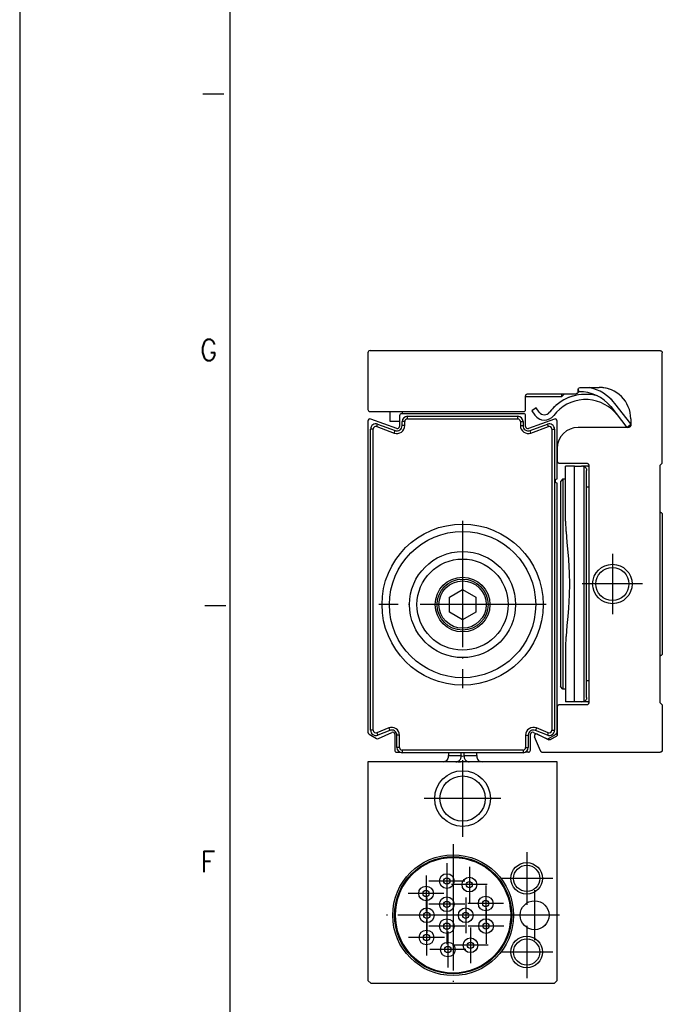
# Model space of a CAD drawing. Header units: inches. Extents: x -381 to 2260, y -418 to 176.
# Tile 3 of 24: x -381 to -320, y -160 to -66. Entities that reach past the tile are written whole.
import ezdxf

# ---------------------------------------------------------------- set-up
doc = ezdxf.new("R2010")
doc.units = ezdxf.units.IN
doc.linetypes.add('DOT_CENTER', pattern=[14, 12, -1, 0, -1])
doc.layers.add('1', color=7, linetype='Continuous')
doc.styles.add('CONVERTER_11', font='txt.shx', dxfattribs={"width": 0.9})

# ---------------------------------------------------------------- blocks, each defined once
blk = doc.blocks.new('Marco_a1', base_point=(38.869, -121.38))
at = {"layer": '1', "color": 2, "linetype": 'Continuous'}
for p, q in [((-381.131, 175.62), (-381.131, -418.38)), ((-361.705, -73.513), (-363.705, -73.513)), ((-361.508, -122.18), (-363.508, -122.18))]:
    blk.add_line(p, q, dxfattribs=at)
at = {"layer": '1', "color": 7, "linetype": 'Continuous'}
blk.add_line((-361.131, 170.62), (-361.131, -413.38), dxfattribs=at)
at = {"layer": '1', "color": 2, "char_height": 2, "attachment_point": 4, "line_spacing_factor": 1.20048, "style": 'CONVERTER_11'}
for s, insert in [('G', (-363.966, -97.846)), ('F', (-363.917, -146.513))]:
    blk.add_mtext(s, dxfattribs=dict(at, insert=insert))
blk = doc.blocks.new('Top', base_point=(38.869, -121.38))
blk.add_blockref('Marco_a1', (38.869, -121.38))
blk = doc.blocks.new('_dummy_frame', base_point=(-381.131, -418.38))
blk.add_blockref('Top', (38.869, -121.38))
blk = doc.blocks.new('SOPORTE_SV_1340__42', base_point=(-348, -136.095))
at = {"color": 7, "linetype": 'Continuous'}
for p, q in [((-348, -98.095), (-348, -103.495)), ((-347.8, -97.895), (-320.2, -97.895)), ((-320.2, -97.895), (-320.19, -97.895)), ((-320.19, -97.895), (-320.179, -97.896)), ((-320.179, -97.896), (-320.169, -97.898)), ((-320.169, -97.898), (-320.158, -97.9)), ((-320.158, -97.9), (-320.128, -97.909)), ((-320.128, -97.909), (-320.109, -97.917)), ((-320.109, -97.917), (-320.074, -97.94)), ((-320.074, -97.94), (-320.051, -97.961)), ((-320.051, -97.961), (-320.027, -97.995)), ((-320.027, -97.995), (-320.017, -98.014)), ((-320.017, -98.014), (-320.004, -98.053)), ((-320.004, -98.053), (-320.003, -98.064)), ((-320.003, -98.064), (-320.001, -98.074)), ((-320.001, -98.074), (-320, -98.085)), ((-320, -98.085), (-320, -98.095)), ((-320, -108.595), (-320, -98.095)), ((-332.983, -102.114), (-332.941, -102.054)), ((-332.941, -102.054), (-332.91, -102.028)), ((-332.91, -102.028), (-332.9, -102.022)), ((-332.9, -102.022), (-332.821, -101.996)), ((-332.821, -101.996), (-332.8, -101.995)), ((-332.8, -101.995), (-328.2, -101.995)), ((-329.3, -101.995), (-329.6, -102.295)), ((-329.6, -101.995), (-329.6, -102.173)), ((-328.2, -101.995), (-328.179, -101.994)), ((-328.179, -101.994), (-328.1, -101.968)), ((-328.166, -101.992), (-328.179, -101.994)), ((-328.148, -101.988), (-328.166, -101.992)), ((-328.132, -101.983), (-328.148, -101.988)), ((-328.1, -101.968), (-328.132, -101.983)), ((-328.1, -101.968), (-328.09, -101.962)), ((-328.066, -101.944), (-328.09, -101.962)), ((-328.09, -101.962), (-328.066, -101.944)), ((-328.079, -101.954), (-328.09, -101.962)), ((-328.066, -101.944), (-328.017, -101.876)), ((-328.047, -101.923), (-328.066, -101.944)), ((-328.039, -101.913), (-328.047, -101.923)), ((-328.017, -101.876), (-328.029, -101.898)), ((-328.017, -101.876), (-328.008, -101.852)), ((-328.012, -101.863), (-328.017, -101.876)), ((-328.008, -101.852), (-328.012, -101.863)), ((-328.008, -101.852), (-328.004, -101.837)), ((-328.004, -101.837), (-328, -101.795)), ((-328.001, -101.815), (-328.004, -101.837)), ((-328, -101.795), (-328.001, -101.815)), ((-328, -101.595), (-327.996, -101.554)), ((-328, -101.795), (-328, -101.595)), ((-327.996, -101.554), (-327.992, -101.538)), ((-327.992, -101.538), (-327.983, -101.514)), ((-327.983, -101.514), (-327.941, -101.454)), ((-327.943, -101.802), (-327.969, -101.488)), ((-327.941, -101.454), (-327.91, -101.428)), ((-327.91, -101.428), (-327.9, -101.422)), ((-327.9, -101.422), (-327.821, -101.396)), ((-327.821, -101.396), (-327.8, -101.395)), ((-327.8, -101.395), (-326, -101.395)), ((-325.645, -101.417), (-325.609, -101.422)), ((-325.364, -101.463), (-325.419, -101.453)), ((-325.202, -101.504), (-325.321, -101.474)), ((-325.063, -101.546), (-325.087, -101.538)), ((-333, -102.195), (-332.996, -102.154)), ((-333, -103.495), (-333, -102.195)), ((-329.6, -102.295), (-333, -102.295)), ((-332.996, -102.154), (-332.992, -102.138)), ((-332.992, -102.138), (-332.983, -102.114)), ((-329.6, -102.173), (-329.6, -102.295)), ((-326.175, -102.2), (-326.47, -102.131)), ((-323.901, -103.701), (-324.519, -102.914)), ((-323, -104.848), (-324.519, -102.914)), ((-323, -104.848), (-324.519, -102.914)), ((-323, -104.848), (-324.519, -102.914)), ((-323, -104.848), (-324.519, -102.914)), ((-323, -104.848), (-324.519, -102.914)), ((-323, -104.848), (-324.519, -102.914)), ((-347.8, -103.695), (-333.2, -103.695)), ((-345.9, -104.645), (-345.9, -103.695)), ((-344.7, -103.895), (-344.7, -103.695)), ((-333.2, -103.695), (-333.19, -103.695)), ((-333.19, -103.695), (-333.179, -103.694)), ((-333.179, -103.694), (-333.169, -103.692)), ((-333.169, -103.692), (-333.159, -103.691)), ((-333.159, -103.691), (-333.128, -103.682)), ((-333.128, -103.682), (-333.109, -103.673)), ((-333.109, -103.673), (-333.074, -103.65)), ((-333.074, -103.65), (-333.059, -103.636)), ((-333.059, -103.636), (-333.044, -103.621)), ((-333.044, -103.621), (-333.027, -103.595)), ((-333.027, -103.595), (-333.017, -103.576)), ((-333.017, -103.576), (-333.004, -103.537)), ((-333.004, -103.537), (-333.002, -103.526)), ((-333.002, -103.526), (-333.001, -103.516)), ((-333.001, -103.516), (-333, -103.505)), ((-333, -103.505), (-333, -103.495)), ((-331.991, -103.331), (-332.4, -103.617)), ((-332.4, -103.617), (-332.112, -104.03)), ((-332.4, -103.617), (-332.112, -104.03)), ((-332.4, -103.617), (-332.112, -104.03)), ((-332.4, -103.617), (-332.112, -104.03)), ((-332.4, -103.617), (-332.112, -104.03)), ((-332.4, -103.617), (-332.112, -104.03)), ((-331.702, -103.743), (-331.991, -103.331)), ((-331.702, -103.743), (-331.991, -103.331)), ((-331.702, -103.743), (-331.991, -103.331)), ((-331.702, -103.743), (-331.991, -103.331)), ((-331.702, -103.743), (-331.991, -103.331)), ((-331.702, -103.743), (-331.991, -103.331)), ((-324.912, -103.223), (-323.368, -105.195)), ((-324.504, -103.764), (-324.316, -103.984)), ((-324.504, -103.764), (-324.316, -103.984)), ((-324.504, -103.764), (-324.316, -103.984)), ((-324.504, -103.764), (-324.316, -103.984)), ((-324.504, -103.764), (-324.316, -103.984)), ((-324.504, -103.764), (-324.316, -103.984)), ((-345, -104.645), (-345.9, -104.645)), ((-323.368, -105.195), (-323, -104.9)), ((-323, -104.395), (-323, -104.995)), ((-323.2, -105.195), (-328, -105.195)), ((-323.19, -105.195), (-323.2, -105.195)), ((-323.179, -105.194), (-323.19, -105.195)), ((-323.169, -105.193), (-323.179, -105.194)), ((-323.158, -105.191), (-323.169, -105.193)), ((-323.119, -105.178), (-323.158, -105.191)), ((-323.1, -105.168), (-323.119, -105.178)), ((-323.074, -105.151), (-323.1, -105.168)), ((-323.059, -105.136), (-323.074, -105.151)), ((-323.045, -105.121), (-323.059, -105.136)), ((-323.022, -105.086), (-323.045, -105.121)), ((-323.013, -105.067), (-323.022, -105.086)), ((-323.005, -105.036), (-323.013, -105.067)), ((-323.003, -105.026), (-323.005, -105.036)), ((-323.001, -105.016), (-323.003, -105.026)), ((-323, -105.005), (-323.001, -105.016)), ((-323, -104.995), (-323, -105.005)), ((-330, -107.195), (-330, -108.395)), ((-330, -108.395), (-330, -108.405)), ((-330, -108.405), (-329.999, -108.416)), ((-329.999, -108.416), (-329.997, -108.426)), ((-329.997, -108.426), (-329.996, -108.436)), ((-329.996, -108.436), (-329.987, -108.467)), ((-329.987, -108.467), (-329.978, -108.486)), ((-329.978, -108.486), (-329.955, -108.521)), ((-329.955, -108.521), (-329.941, -108.536)), ((-329.941, -108.536), (-329.926, -108.551)), ((-329.926, -108.551), (-329.9, -108.568)), ((-329.9, -108.568), (-329.881, -108.578)), ((-329.881, -108.578), (-329.842, -108.591)), ((-329.842, -108.591), (-329.831, -108.592)), ((-329.831, -108.592), (-329.821, -108.594)), ((-329.821, -108.594), (-329.81, -108.595)), ((-329.81, -108.595), (-329.8, -108.595)), ((-329.8, -108.595), (-327.2, -108.595)), ((-327.2, -108.595), (-327.19, -108.595)), ((-327.19, -108.595), (-327.179, -108.596)), ((-327.179, -108.596), (-327.169, -108.598)), ((-327.169, -108.598), (-327.159, -108.599)), ((-327.159, -108.599), (-327.128, -108.608)), ((-327.128, -108.608), (-327.109, -108.617)), ((-327.109, -108.617), (-327.074, -108.64)), ((-327.074, -108.64), (-327.059, -108.654)), ((-327.059, -108.654), (-327.044, -108.669)), ((-320.2, -108.795), (-320, -108.595)), ((-329.2, -114.12), (-329.2, -108.895)), ((-328.357, -108.895), (-329.2, -108.895)), ((-328.357, -108.895), (-327.682, -108.895)), ((-328.357, -131.295), (-328.357, -108.895)), ((-327.092, -108.895), (-327.682, -108.895)), ((-327.43, -108.936), (-327.682, -108.895)), ((-327.43, -108.936), (-327.325, -108.987)), ((-327.43, -131.254), (-327.43, -108.936)), ((-327.325, -108.987), (-327.273, -109.036)), ((-327.273, -109.036), (-327.253, -109.065)), ((-327.253, -109.065), (-327.214, -109.162)), ((-327.214, -109.162), (-327.208, -109.193)), ((-327.208, -109.193), (-327.2, -109.295)), ((-327.2, -110.895), (-327.2, -109.295)), ((-327, -108.9), (-327.092, -108.895)), ((-327.092, -108.895), (-327, -108.9)), ((-327.044, -108.669), (-327.027, -108.695)), ((-327.027, -108.695), (-327.017, -108.714)), ((-327.017, -108.714), (-327.004, -108.753)), ((-327.004, -108.753), (-327.002, -108.764)), ((-327.002, -108.764), (-327.001, -108.774)), ((-327.001, -108.774), (-327, -108.785)), ((-327, -108.785), (-327, -108.795)), ((-327, -108.795), (-327, -131.395)), ((-320.2, -131.395), (-320.2, -108.795)), ((-329.45, -110.095), (-329.7, -110.345)), ((-329.7, -110.345), (-329.7, -120.095)), ((-329.45, -110.095), (-329.2, -110.095)), ((-329.45, -110.095), (-329.45, -118.016)), ((-327, -110.895), (-327.2, -110.895)), ((-327.2, -129.295), (-327.2, -110.895)), ((-320.2, -113.231), (-320.1, -113.288)), ((-320.2, -113.231), (-320.1, -113.288)), ((-320.2, -113.231), (-320.1, -113.288)), ((-320.2, -113.231), (-320.1, -113.288)), ((-320.2, -113.231), (-320.1, -113.288)), ((-320.2, -113.231), (-320.1, -113.288)), ((-320.1, -113.288), (-320, -113.395)), ((-329.2, -114.12), (-329.162, -115.068)), ((-320, -113.395), (-320, -126.795)), ((-329.162, -115.068), (-329.16, -115.096)), ((-329.16, -115.096), (-329.071, -116.14)), ((-329.071, -116.14), (-328.928, -117.693)), ((-329.45, -118.016), (-329.45, -130.095)), ((-328.928, -117.693), (-328.92, -117.793)), ((-328.92, -117.793), (-328.845, -119.049)), ((-328.845, -119.049), (-328.823, -120.097)), ((-329.7, -120.095), (-329.7, -129.845)), ((-328.823, -120.097), (-328.845, -121.141)), ((-328.845, -121.141), (-328.921, -122.401)), ((-328.921, -122.401), (-328.988, -123.185)), ((-328.988, -123.185), (-329.071, -124.05)), ((-329.071, -124.05), (-329.16, -125.094)), ((-329.162, -125.122), (-329.2, -126.07)), ((-329.16, -125.094), (-329.162, -125.122)), ((-329.2, -126.07), (-329.2, -131.295)), ((-320.1, -126.902), (-320.2, -126.959)), ((-320, -126.795), (-320.1, -126.902)), ((-329.45, -130.095), (-329.7, -129.845)), ((-329.2, -130.095), (-329.45, -130.095)), ((-327, -129.295), (-327.2, -129.295)), ((-327.2, -130.895), (-327.2, -129.295)), ((-327.253, -131.125), (-327.273, -131.154)), ((-327.214, -131.028), (-327.253, -131.125)), ((-327.208, -130.997), (-327.214, -131.028)), ((-327.2, -130.895), (-327.208, -130.997)), ((-329.999, -131.774), (-330, -131.785)), ((-330, -131.785), (-330, -131.795)), ((-330, -131.795), (-330, -134.427)), ((-329.997, -131.764), (-329.999, -131.774)), ((-329.996, -131.753), (-329.997, -131.764)), ((-329.983, -131.714), (-329.996, -131.753)), ((-329.973, -131.695), (-329.983, -131.714)), ((-329.956, -131.669), (-329.973, -131.695)), ((-329.941, -131.654), (-329.956, -131.669)), ((-329.926, -131.64), (-329.941, -131.654)), ((-329.891, -131.617), (-329.926, -131.64)), ((-329.872, -131.608), (-329.891, -131.617)), ((-329.841, -131.599), (-329.872, -131.608)), ((-329.831, -131.598), (-329.841, -131.599)), ((-329.821, -131.596), (-329.831, -131.598)), ((-329.81, -131.595), (-329.821, -131.596)), ((-329.8, -131.595), (-329.81, -131.595)), ((-327.2, -131.595), (-329.8, -131.595)), ((-328.357, -131.295), (-329.2, -131.295)), ((-327.682, -131.295), (-328.357, -131.295)), ((-327.682, -131.295), (-327.43, -131.254)), ((-327.092, -131.295), (-327.682, -131.295)), ((-327.325, -131.203), (-327.43, -131.254)), ((-327.273, -131.154), (-327.325, -131.203)), ((-327.19, -131.595), (-327.2, -131.595)), ((-327.179, -131.594), (-327.19, -131.595)), ((-327.169, -131.592), (-327.179, -131.594)), ((-327.158, -131.591), (-327.169, -131.592)), ((-327.119, -131.578), (-327.158, -131.591)), ((-327.1, -131.568), (-327.119, -131.578)), ((-327.074, -131.551), (-327.1, -131.568)), ((-327, -131.29), (-327.092, -131.295)), ((-327.092, -131.295), (-327, -131.29)), ((-327.059, -131.536), (-327.074, -131.551)), ((-327.045, -131.521), (-327.059, -131.536)), ((-327.022, -131.486), (-327.045, -131.521)), ((-327.013, -131.467), (-327.022, -131.486)), ((-327.005, -131.436), (-327.013, -131.467)), ((-327.003, -131.426), (-327.005, -131.436)), ((-327.001, -131.416), (-327.003, -131.426)), ((-327, -131.405), (-327.001, -131.416)), ((-327, -131.395), (-327, -131.405)), ((-320, -131.595), (-320.2, -131.395)), ((-320, -131.595), (-320, -135.895)), ((-331.589, -135.974), (-332.159, -134.64)), ((-331.887, -134.382), (-330.809, -134.908)), ((-330.1, -134.6), (-330.621, -134.901)), ((-330.082, -134.589), (-330.1, -134.6)), ((-330.066, -134.576), (-330.082, -134.589)), ((-330.045, -134.553), (-330.066, -134.576)), ((-330.032, -134.536), (-330.045, -134.553)), ((-330.017, -134.509), (-330.032, -134.536)), ((-330.01, -134.489), (-330.017, -134.509)), ((-330.004, -134.469), (-330.01, -134.489)), ((-330.003, -134.459), (-330.004, -134.469)), ((-330.001, -134.448), (-330.003, -134.459)), ((-330, -134.438), (-330.001, -134.448)), ((-330, -134.427), (-330, -134.438)), ((-330.793, -134.915), (-330.809, -134.908)), ((-330.773, -134.921), (-330.793, -134.915)), ((-330.742, -134.927), (-330.773, -134.921)), ((-330.732, -134.928), (-330.742, -134.927)), ((-330.7, -134.927), (-330.732, -134.928)), ((-330.69, -134.926), (-330.7, -134.927)), ((-330.68, -134.924), (-330.69, -134.926)), ((-330.64, -134.911), (-330.68, -134.924)), ((-330.621, -134.901), (-330.64, -134.911)), ((-331.589, -135.974), (-331.583, -135.986)), ((-331.583, -135.986), (-331.573, -136.004)), ((-331.573, -136.004), (-331.546, -136.036)), ((-331.546, -136.036), (-331.531, -136.05)), ((-331.531, -136.05), (-331.505, -136.068)), ((-331.505, -136.068), (-331.487, -136.077)), ((-331.487, -136.077), (-331.447, -136.09)), ((-331.447, -136.09), (-331.437, -136.092)), ((-331.437, -136.092), (-331.426, -136.094)), ((-331.426, -136.094), (-331.416, -136.095)), ((-331.416, -136.095), (-331.405, -136.095)), ((-331.405, -136.095), (-320.2, -136.095)), ((-320.19, -136.095), (-320.2, -136.095)), ((-320.179, -136.094), (-320.19, -136.095)), ((-320.169, -136.092), (-320.179, -136.094)), ((-320.158, -136.091), (-320.169, -136.092)), ((-320.119, -136.078), (-320.158, -136.091)), ((-320.1, -136.068), (-320.119, -136.078)), ((-320.066, -136.044), (-320.1, -136.068)), ((-320.045, -136.021), (-320.066, -136.044)), ((-320.022, -135.986), (-320.045, -136.021)), ((-320.014, -135.967), (-320.022, -135.986)), ((-320.005, -135.937), (-320.014, -135.967)), ((-320.003, -135.926), (-320.005, -135.937)), ((-320.001, -135.916), (-320.003, -135.926)), ((-320, -135.905), (-320.001, -135.916)), ((-320, -135.895), (-320, -135.905))]:
    blk.add_line(p, q, dxfattribs=at)
for radius in [1.875, 1.575]:
    blk.add_circle((-324.75, -120.095), radius, dxfattribs=at)
for centre, radius, start, end in [((-347.8, -98.095), 0.2, 90, 180), ((-347.8, -98.095), 0.2, 173.96987, 179.9704), ((-327.293, -106.365), 4.313, 78.99993, 142.86597), ((-327.837, -105.521), 3.72, 38.14625, 91.62511), ((-327.837, -105.521), 4.22, 38.14625, 77.87618), ((-326, -104.395), 3, 0, 90), ((-327.293, -106.365), 4.313, 127.00025, 142.86628), ((-327.293, -106.365), 4.313, 127.00025, 142.86628), ((-327.293, -106.365), 4.313, 127.00025, 142.86628), ((-327.293, -106.365), 4.313, 127.00025, 142.86628), ((-327.293, -106.365), 4.313, 127.00025, 142.86628), ((-327.293, -106.365), 3.813, 43.00008, 142.86597), ((-327.293, -106.365), 4.313, 103.00061, 115.00061), ((-327.293, -106.365), 4.313, 103.00061, 115.00061), ((-327.293, -106.365), 4.313, 103.00061, 115.00061), ((-327.293, -106.365), 4.313, 103.00061, 115.00061), ((-327.293, -106.365), 4.313, 103.00061, 115.00061), ((-327.837, -105.521), 4.22, 38.14602, 50.38423), ((-327.837, -105.521), 4.22, 38.14602, 50.38423), ((-327.837, -105.521), 4.22, 38.14602, 50.38423), ((-327.837, -105.521), 4.22, 38.14602, 50.38423), ((-327.837, -105.521), 4.22, 38.14602, 50.38423), ((-327.837, -105.521), 4.22, 38.14602, 50.38423), ((-327.837, -105.521), 4.22, 38.14602, 50.38423), ((-327.837, -105.521), 4.22, 38.14602, 50.38423), ((-327.837, -105.521), 4.22, 38.14602, 50.38423), ((-327.837, -105.521), 4.22, 38.14602, 50.38423), ((-327.837, -105.521), 4.22, 38.14602, 50.38423), ((-347.8, -103.495), 0.2, 180.02803, 186.03012), ((-347.8, -103.495), 0.2, 180, 270), ((-331.211, -103.399), 0.6, 215, 322.86604), ((-331.211, -103.399), 0.6, 295.00297, 319.00314), ((-331.211, -103.399), 0.6, 295.00297, 319.00314), ((-331.211, -103.399), 0.6, 295.00297, 319.00314), ((-331.211, -103.399), 0.6, 295.00297, 319.00314), ((-331.211, -103.399), 0.6, 295.00297, 319.00314), ((-331.211, -103.399), 1.1, 215, 322.86604), ((-331.211, -103.399), 1.1, 234.99931, 247.00004), ((-331.211, -103.399), 1.1, 234.99931, 247.00004), ((-331.211, -103.399), 1.1, 234.99931, 247.00004), ((-331.211, -103.399), 1.1, 234.99931, 247.00004), ((-331.211, -103.399), 1.1, 234.99931, 247.00004), ((-331.21, -103.399), 1.1, 306.99905, 322.86495), ((-331.21, -103.399), 1.1, 306.99905, 322.86495), ((-331.21, -103.399), 1.1, 306.99905, 322.86495), ((-331.21, -103.399), 1.1, 306.99905, 322.86495), ((-331.21, -103.399), 1.1, 306.99905, 322.86495), ((-328, -107.195), 2, 90, 180), ((-331.975, -134.562), 0.2, 64, 203.13108)]:
    blk.add_arc(centre, radius, start, end, dxfattribs=at)
at = {"layer": '1', "color": 2, "linetype": 'DOT_CENTER'}
for p, q in [((-324.75, -117.22), (-324.75, -122.97)), ((-321.875, -120.095), (-327.625, -120.095))]:
    blk.add_line(p, q, dxfattribs=at)
blk = doc.blocks.new('PERFIL_SV_1340__43', base_point=(-348, -136.145))
at = {"color": 7, "linetype": 'Continuous'}
for p, q in [((-333.2, -103.895), (-344.8, -103.895)), ((-348, -104.589), (-348, -134.196)), ((-345.268, -105.297), (-347.732, -104.401)), ((-347.164, -105.126), (-347.078, -104.891)), ((-347.078, -104.891), (-345.422, -105.499)), ((-345, -104.095), (-345, -105.109)), ((-344.5, -104.645), (-344.75, -104.645)), ((-344.75, -105.029), (-344.75, -104.645)), ((-344.5, -105.029), (-344.5, -104.645)), ((-344.25, -104.395), (-344.25, -104.145)), ((-344.25, -104.145), (-333.75, -104.145)), ((-344.25, -104.395), (-333.75, -104.395)), ((-333.75, -104.395), (-333.75, -104.145)), ((-333.5, -104.645), (-333.25, -104.645)), ((-333.5, -104.645), (-333.5, -105.029)), ((-333.25, -104.645), (-333.25, -105.029)), ((-333, -105.109), (-333, -104.095)), ((-330.268, -104.401), (-332.732, -105.297)), ((-332.578, -105.499), (-330.922, -104.891)), ((-330.836, -105.126), (-330.922, -104.891)), ((-330, -110.095), (-330, -104.589)), ((-347.5, -105.361), (-347.75, -105.361)), ((-347.75, -134.006), (-347.75, -105.361)), ((-347.5, -134.006), (-347.5, -105.361)), ((-347.164, -105.126), (-345.508, -105.733)), ((-345.508, -105.733), (-345.422, -105.499)), ((-344.5, -105.029), (-344.75, -105.029)), ((-333.5, -105.029), (-333.25, -105.029)), ((-332.492, -105.733), (-332.578, -105.499)), ((-332.492, -105.733), (-330.836, -105.126)), ((-330.5, -105.361), (-330.25, -105.361)), ((-330.5, -105.361), (-330.5, -134.006)), ((-330.25, -105.361), (-330.25, -134.006)), ((-330, -134.196), (-330, -110.495)), ((-340.25, -121.333), (-339, -120.611)), ((-339, -120.611), (-337.75, -121.333)), ((-340.25, -122.777), (-340.25, -121.333)), ((-337.75, -121.333), (-337.75, -122.777)), ((-339, -123.498), (-340.25, -122.777)), ((-337.75, -122.777), (-339, -123.498)), ((-346.029, -133.787), (-347.157, -134.239)), ((-346.029, -133.787), (-345.936, -134.019)), ((-331.971, -133.787), (-332.064, -134.019)), ((-330.843, -134.239), (-331.971, -133.787)), ((-347.9, -134.37), (-347.18, -134.785)), ((-347.5, -134.006), (-347.75, -134.006)), ((-347.157, -134.239), (-347.064, -134.471)), ((-345.936, -134.019), (-347.064, -134.471)), ((-346.995, -134.793), (-345.742, -134.209)), ((-345.458, -134.39), (-345.458, -135.895)), ((-345.25, -135.645), (-345.25, -134.484)), ((-345, -134.484), (-345.25, -134.484)), ((-345, -135.645), (-345, -134.484)), ((-333, -134.484), (-333, -135.645)), ((-333, -134.484), (-332.75, -134.484)), ((-332.75, -134.484), (-332.75, -135.645)), ((-332.542, -135.895), (-332.542, -134.39)), ((-332.258, -134.209), (-331.005, -134.793)), ((-330.936, -134.471), (-332.064, -134.019)), ((-330.843, -134.239), (-330.936, -134.471)), ((-330.82, -134.785), (-330.1, -134.37)), ((-330.5, -134.006), (-330.25, -134.006)), ((-345, -135.645), (-345.25, -135.645)), ((-333, -135.645), (-332.75, -135.645)), ((-345.258, -136.095), (-344.968, -136.095)), ((-344.75, -135.895), (-344.75, -136.145)), ((-333.25, -135.895), (-344.75, -135.895)), ((-333.25, -136.145), (-344.75, -136.145)), ((-333.25, -135.895), (-333.25, -136.145)), ((-333.059, -136.107), (-333.032, -136.095)), ((-332.742, -136.095), (-333.032, -136.095))]:
    blk.add_line(p, q, dxfattribs=at)
for radius in [7.664, 6.957, 5.043, 4.336, 2.6, 2.425, 2.25]:
    blk.add_circle((-339, -122.055), radius, dxfattribs=at)
for centre, radius, start, end in [((-344.8, -104.095), 0.2, 90, 180), ((-333.2, -104.095), 0.2, 0, 90), ((-347.8, -104.589), 0.2, 70, 180), ((-347.25, -105.361), 0.5, 69.8637, 180), ((-344.25, -104.645), 0.5, 90, 180), ((-344.25, -104.645), 0.25, 90, 180), ((-333.75, -104.645), 0.5, 0, 90), ((-333.75, -104.645), 0.25, 0, 90), ((-330.75, -105.361), 0.5, 0, 110.1363), ((-330.2, -104.589), 0.2, 0, 110), ((-347.25, -105.361), 0.25, 69.8637, 180), ((-345.25, -105.029), 0.75, 249.8637, 0), ((-345.25, -105.029), 0.5, 249.8637, 0), ((-345.2, -105.109), 0.2, 250, 0), ((-332.75, -105.029), 0.75, 180, 290.1363), ((-332.75, -105.029), 0.5, 180, 290.1363), ((-332.8, -105.109), 0.2, 180, 290), ((-330.75, -105.361), 0.25, 0, 110.1363), ((-330, -110.295), 0.2, 90, 270), ((-345.75, -134.484), 0.75, 0, 111.80141), ((-332.25, -134.484), 0.75, 68.19859, 180), ((-347.8, -134.196), 0.2, 180, 240), ((-347.25, -134.006), 0.5, 180, 291.80141), ((-347.25, -134.006), 0.25, 180, 291.80141), ((-347.08, -134.612), 0.2, 240, 295), ((-345.75, -134.484), 0.5, 0, 111.80141), ((-345.658, -134.39), 0.2, 0, 115), ((-332.25, -134.484), 0.5, 68.19859, 180), ((-332.342, -134.39), 0.2, 65, 180), ((-330.92, -134.612), 0.2, 245, 300), ((-330.75, -134.006), 0.5, 248.19859, 0), ((-330.75, -134.006), 0.25, 248.19859, 0), ((-330.2, -134.196), 0.2, 300, 0), ((-344.75, -135.645), 0.5, 180, 270), ((-344.75, -135.645), 0.25, 180, 270), ((-333.25, -135.645), 0.5, 270, 360), ((-333.25, -135.645), 0.25, 270, 0), ((-345.258, -135.895), 0.2, 180, 270), ((-344.75, -135.645), 0.5, 244.15798, 247.5), ((-332.742, -135.895), 0.2, 270, 0)]:
    blk.add_arc(centre, radius, start, end, dxfattribs=at)
at = {"layer": '1', "color": 2, "linetype": 'DOT_CENTER'}
for p, q in [((-339, -114.098), (-339, -130.012)), ((-339, -118.455), (-339, -125.655)), ((-331.043, -122.055), (-346.957, -122.055)), ((-335.4, -122.055), (-342.6, -122.055))]:
    blk.add_line(p, q, dxfattribs=at)
blk = doc.blocks.new('CABEZA_S__44', base_point=(-348, -158.105))
at = {"color": 7, "linetype": 'Continuous'}
for p, q in [((-340.417, -136.755), (-340.388, -136.696)), ((-340.388, -136.696), (-340.374, -136.66)), ((-340.374, -136.66), (-340.353, -136.557)), ((-340.353, -136.557), (-340.35, -136.505)), ((-340.35, -136.145), (-340.35, -136.416)), ((-340.35, -136.416), (-339.145, -136.416)), ((-340.35, -136.505), (-340.35, -136.416)), ((-339.145, -136.416), (-339.145, -136.145)), ((-339.139, -136.429), (-339.145, -136.416)), ((-339.129, -136.443), (-339.139, -136.429)), ((-339.092, -136.473), (-339.129, -136.443)), ((-339.082, -136.478), (-339.092, -136.473)), ((-339, -136.495), (-339.082, -136.478)), ((-338.918, -136.478), (-339, -136.495)), ((-338.908, -136.473), (-338.918, -136.478)), ((-338.871, -136.443), (-338.908, -136.473)), ((-338.861, -136.429), (-338.871, -136.443)), ((-338.855, -136.416), (-338.861, -136.429)), ((-338.855, -136.416), (-338.855, -136.145)), ((-338.855, -136.416), (-337.65, -136.416)), ((-337.65, -136.416), (-337.65, -136.145)), ((-337.65, -136.416), (-337.65, -136.505)), ((-337.65, -136.505), (-337.647, -136.557)), ((-337.647, -136.557), (-337.626, -136.66)), ((-337.626, -136.66), (-337.612, -136.696)), ((-337.612, -136.696), (-337.583, -136.755)), ((-348, -137.005), (-348, -157.805)), ((-330, -137.005), (-348, -137.005)), ((-340.85, -137.005), (-340.746, -136.994)), ((-340.746, -136.994), (-340.659, -136.967)), ((-340.659, -136.967), (-340.647, -136.962)), ((-340.647, -136.962), (-340.556, -136.91)), ((-340.556, -136.91), (-340.496, -136.859)), ((-340.496, -136.859), (-340.478, -136.84)), ((-340.478, -136.84), (-340.417, -136.755)), ((-339.444, -137.005), (-339.349, -137.005)), ((-339.349, -137.005), (-339.206, -137.005)), ((-338.607, -137.005), (-338.794, -137.005)), ((-338.556, -137.005), (-338.607, -137.005)), ((-337.583, -136.755), (-337.522, -136.84)), ((-337.522, -136.84), (-337.504, -136.859)), ((-337.504, -136.859), (-337.444, -136.91)), ((-337.444, -136.91), (-337.353, -136.962)), ((-337.353, -136.962), (-337.341, -136.967)), ((-337.341, -136.967), (-337.254, -136.994)), ((-337.254, -136.994), (-337.15, -137.005)), ((-330, -157.805), (-330, -137.005)), ((-334.434, -151.059), (-334.47, -150.648)), ((-334.47, -152.562), (-334.434, -152.151)), ((-347.7, -158.105), (-348, -157.805)), ((-330.3, -158.105), (-347.7, -158.105)), ((-330, -157.805), (-330.3, -158.105))]:
    blk.add_line(p, q, dxfattribs=at)
for centre, radius in [((-339, -140.505), 2.65), ((-339, -140.505), 2.15), ((-339.9, -151.605), 5.748), ((-339.9, -151.605), 5.572), ((-339.9, -151.605), 5.55), ((-339.9, -151.605), 5.5), ((-332.9, -148.105), 1.5), ((-332.9, -148.105), 1.25), ((-340.5, -148.36), 0.7), ((-338.35, -148.692), 0.7), ((-342.47, -149.535), 0.7), ((-340.5, -148.36), 0.298), ((-338.35, -148.692), 0.298), ((-342.47, -149.535), 0.298), ((-340.5, -150.566), 0.7), ((-336.794, -150.49), 0.7), ((-340.5, -150.566), 0.298), ((-336.794, -150.49), 0.298), ((-332.15, -151.605), 1.375), ((-342.4, -151.605), 0.7), ((-342.4, -151.605), 0.298), ((-338.7, -151.605), 0.7), ((-338.7, -151.605), 0.298), ((-340.5, -152.644), 0.7), ((-340.5, -152.644), 0.298), ((-336.765, -152.635), 0.7), ((-336.765, -152.635), 0.298), ((-342.432, -153.721), 0.7), ((-342.432, -153.721), 0.298), ((-332.9, -155.105), 1.5), ((-340.4, -154.867), 0.7), ((-338.25, -154.463), 0.7), ((-338.25, -154.463), 0.298), ((-332.9, -155.105), 1.25), ((-340.4, -154.867), 0.298)]:
    blk.add_circle(centre, radius, dxfattribs=at)
for start, end in [(29.99999, 350), (9.99999, 29.99999)]:
    blk.add_arc((-339.9, -151.605), 5.513, start, end, dxfattribs=at)
for points, knots in [([(-339.629, -137.005), (-339.581, -137.001), (-339.485, -136.993), (-339.354, -136.928), (-339.246, -136.83), (-339.171, -136.704), (-339.131, -136.561), (-339.141, -136.464), (-339.145, -136.416)], [0, 0, 0, 0, 0.1429972, 0.2863808, 0.4304071, 0.5751178, 0.7203291, 0.8656939, 0.8656939, 0.8656939, 0.8656939]), ([(-338.855, -136.416), (-338.859, -136.464), (-338.869, -136.561), (-338.829, -136.704), (-338.754, -136.83), (-338.646, -136.928), (-338.515, -136.993), (-338.419, -137.001), (-338.371, -137.005)], [0, 0, 0, 0, 0.1453648, 0.2905761, 0.4352868, 0.5793131, 0.7226967, 0.8656939, 0.8656939, 0.8656939, 0.8656939])]:
    blk.add_open_spline(points, degree=3, knots=knots, dxfattribs=at)
at = {"layer": '1', "color": 2, "linetype": 'DOT_CENTER'}
for p, q in [((-339, -136.855), (-339, -144.155)), ((-335.35, -140.505), (-342.65, -140.505)), ((-339.9, -144.857), (-339.9, -158.353)), ((-332.9, -145.605), (-332.9, -150.605)), ((-340.5, -146.66), (-340.5, -150.06)), ((-338.35, -146.992), (-338.35, -150.392)), ((-342.47, -147.835), (-342.47, -151.235)), ((-338.8, -148.36), (-342.2, -148.36)), ((-340.5, -148.866), (-340.5, -152.266)), ((-336.65, -148.692), (-340.05, -148.692)), ((-336.794, -148.79), (-336.794, -152.19)), ((-330.4, -148.105), (-335.4, -148.105)), ((-340.77, -149.535), (-344.17, -149.535)), ((-332.15, -149.23), (-332.15, -153.98)), ((-342.4, -149.905), (-342.4, -153.305)), ((-338.8, -150.566), (-342.2, -150.566)), ((-338.7, -149.905), (-338.7, -153.305)), ((-335.094, -150.49), (-338.494, -150.49)), ((-333.152, -151.605), (-346.648, -151.605)), ((-340.7, -151.605), (-344.1, -151.605)), ((-340.5, -150.944), (-340.5, -154.344)), ((-337, -151.605), (-340.4, -151.605)), ((-336.765, -150.935), (-336.765, -154.335)), ((-329.775, -151.605), (-334.525, -151.605)), ((-342.432, -152.021), (-342.432, -155.421)), ((-338.8, -152.644), (-342.2, -152.644)), ((-335.065, -152.635), (-338.465, -152.635)), ((-332.9, -152.605), (-332.9, -157.605)), ((-340.4, -153.167), (-340.4, -156.567)), ((-338.25, -152.763), (-338.25, -156.163)), ((-340.732, -153.721), (-344.132, -153.721)), ((-336.55, -154.463), (-339.95, -154.463)), ((-338.7, -154.867), (-342.1, -154.867)), ((-330.4, -155.105), (-335.4, -155.105))]:
    blk.add_line(p, q, dxfattribs=at)
blk = doc.blocks.new('REGLA_SV_1340__45', base_point=(-348, -158.105))
for name, p in [('SOPORTE_SV_1340__42', (-348, -136.095)), ('PERFIL_SV_1340__43', (-348, -136.145)), ('CABEZA_S__44', (-348, -158.105))]:
    blk.add_blockref(name, p)
blk = doc.blocks.new('Derecha1', base_point=(-334, -128))
blk.add_blockref('REGLA_SV_1340__45', (-348, -158.105))

msp = doc.modelspace()

# ---------------------------------------------------------------- block references
msp.add_blockref('Derecha1', (-334, -128))
at = {"layer": '1'}
msp.add_blockref('_dummy_frame', (-381.131, -418.38), dxfattribs=at)

doc.saveas('drawing.dxf')
